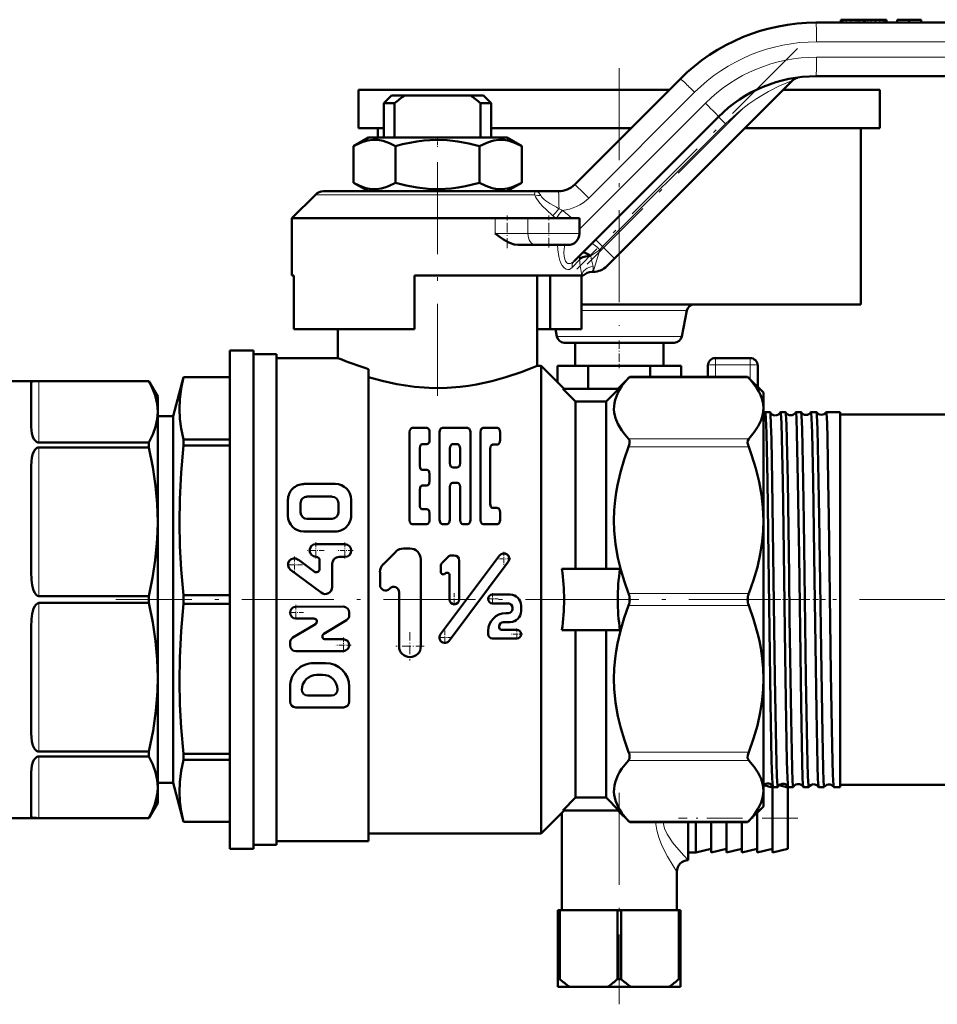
# Model space of a CAD drawing. Extents: x -1438 to 1837, y -1771 to 637.
# Tile 43 of 91: x -687 to -567, y -252 to -123. Entities that reach past the tile are written whole.
import ezdxf

# ---------------------------------------------------------------- set-up
doc = ezdxf.new("R2010")
doc.units = 0
doc.linetypes.add('DASHDOT', pattern=[18.5, 12, -3, 0.5, -3])

msp = doc.modelspace()

# ---------------------------------------------------------------- linework, layer by layer
at = {"color": 7, "linetype": 'DASHDOT', "lineweight": 18, "ltscale": 0.010515}
for p, q in [((-578, -123.29), (-578, -123.72)), ((-575.58, -123.29), (-575.58, -123.72))]:
    msp.add_line(p, q, dxfattribs=at)
at = {"color": 7, "lineweight": 50}
for p, q in [((-583.25, -123.68), (-509.61, -123.68)), ((-579.98, -123.33), (-580.01, -123.33)), ((-580.01, -123.33), (-580.01, -123.68)), ((-579.9, -123.33), (-579.98, -123.33)), ((-579.71, -123.33), (-579.9, -123.33)), ((-579.9, -123.33), (-579.9, -123.33)), ((-579.9, -123.33), (-579.9, -123.33)), ((-579.9, -123.33), (-579.9, -123.68)), ((-579.32, -123.33), (-579.71, -123.33)), ((-578.7, -123.33), (-579.32, -123.33)), ((-578, -123.33), (-578.7, -123.33)), ((-577.75, -123.33), (-578, -123.33)), ((-577.53, -123.33), (-577.75, -123.33)), ((-577.1, -123.33), (-577.53, -123.33)), ((-576.94, -123.33), (-577.1, -123.33)), ((-576.81, -123.33), (-576.94, -123.33)), ((-576.94, -123.33), (-576.94, -123.68)), ((-576.48, -123.33), (-576.81, -123.33)), ((-576.07, -123.33), (-576.48, -123.33)), ((-575.58, -123.33), (-576.07, -123.33)), ((-575.52, -123.33), (-575.57, -123.33)), ((-575.46, -123.33), (-575.52, -123.33)), ((-574.91, -123.33), (-575.46, -123.33)), ((-574.47, -123.33), (-574.91, -123.33)), ((-574.29, -123.33), (-574.47, -123.33)), ((-574.16, -123.33), (-574.29, -123.33)), ((-574.09, -123.33), (-574.16, -123.33)), ((-574.06, -123.33), (-574.09, -123.33)), ((-574.06, -123.33), (-574.06, -123.68)), ((-572.65, -123.33), (-571.1, -123.33)), ((-572.65, -123.33), (-572.65, -123.68)), ((-571.1, -123.33), (-569.55, -123.33)), ((-571.1, -123.33), (-571.1, -123.68)), ((-569.55, -123.33), (-569.55, -123.68)), ((-569.55, -123.33), (-569.55, -123.68)), ((-614.72, -144.8), (-600.92, -131)), ((-509.53, -130.68), (-583.25, -130.68)), ((-586.31, -131.24), (-609.52, -154.45)), ((-642.9, -132.43), (-608.9, -132.43)), ((-642.9, -132.43), (-642.9, -137.43)), ((-638.6, -133.18), (-639.6, -134.18)), ((-638.6, -133.18), (-636.89, -133.18)), ((-628.32, -133.18), (-636.89, -133.18)), ((-628.32, -133.18), (-626.6, -133.18)), ((-626.6, -133.18), (-625.6, -134.18)), ((-608.9, -132.43), (-602.35, -132.43)), ((-587.5, -132.43), (-574.9, -132.43)), ((-574.9, -132.43), (-574.9, -137.43)), ((-639.6, -134.18), (-638.2, -134.18)), ((-639.6, -134.18), (-639.6, -138.68)), ((-638.2, -138.68), (-638.2, -134.18)), ((-627, -134.18), (-625.6, -134.18)), ((-627, -138.68), (-627, -134.18)), ((-625.6, -134.18), (-625.6, -138.68)), ((-595.97, -135.95), (-614.8, -154.78)), ((-641.63, -138.68), (-643.57, -139.8)), ((-642.9, -137.43), (-639.6, -137.43)), ((-628.09, -138.68), (-641.63, -138.68)), ((-640.4, -137.43), (-640.4, -138.68)), ((-623.58, -138.68), (-628.09, -138.68)), ((-625.6, -137.43), (-608.9, -137.43)), ((-623.58, -138.68), (-621.63, -139.8)), ((-608.9, -137.43), (-607.35, -137.43)), ((-592.5, -137.43), (-574.9, -137.43)), ((-577.4, -137.43), (-577.4, -160.43)), ((-643.57, -139.8), (-643.57, -144.56)), ((-638.09, -139.8), (-638.09, -144.56)), ((-627.12, -139.8), (-627.12, -144.56)), ((-621.63, -139.8), (-621.63, -144.56)), ((-641.63, -145.68), (-643.57, -144.56)), ((-623.58, -145.68), (-621.63, -144.56)), ((-648.54, -146.12), (-651.6, -149.18)), ((-619.97, -145.68), (-647.48, -145.68)), ((-619.97, -145.68), (-616.84, -145.68)), ((-625.1, -149.18), (-651.6, -149.18)), ((-651.6, -156.68), (-651.6, -149.18)), ((-625.1, -149.18), (-620.81, -149.18)), ((-614.1, -149.18), (-620.81, -149.18)), ((-614.1, -151.18), (-614.1, -149.18)), ((-619.8, -152.68), (-622.08, -152.68)), ((-619.8, -152.68), (-615.6, -152.68)), ((-613.76, -153.74), (-613.77, -153.75)), ((-609.52, -154.45), (-610.52, -155.45)), ((-651.36, -156.68), (-651.6, -156.68)), ((-651.36, -163.68), (-651.36, -156.68)), ((-613.81, -156.68), (-635.6, -156.68)), ((-635.6, -156.68), (-635.6, -163.68)), ((-619.6, -156.68), (-619.6, -168.43)), ((-617.9, -163.68), (-617.9, -156.68)), ((-613.84, -163.68), (-613.84, -156.68)), ((-613.81, -156.68), (-613.6, -156.68)), ((-612.48, -156.18), (-612.29, -156.18)), ((-613.84, -160.43), (-608.9, -160.43)), ((-608.9, -160.43), (-577.4, -160.43)), ((-600.09, -161.24), (-600.74, -164.62)), ((-635.6, -163.68), (-651.36, -163.68)), ((-645.6, -167.43), (-645.6, -163.68)), ((-617.9, -163.68), (-619.6, -163.68)), ((-617.9, -163.68), (-613.84, -163.68)), ((-617.24, -163.68), (-617.06, -164.62)), ((-601.73, -165.43), (-616.08, -165.43)), ((-614.65, -165.43), (-614.65, -168.43)), ((-603.15, -165.43), (-603.15, -168.43)), ((-656.6, -166.43), (-659.71, -166.43)), ((-659.71, -166.43), (-659.71, -231.43)), ((-656.6, -166.43), (-656.6, -231.43)), ((-653.6, -166.93), (-656.6, -166.93)), ((-653.6, -166.93), (-653.6, -198.93)), ((-645.6, -167.43), (-653.6, -167.43)), ((-596.35, -167.43), (-594.1, -167.43)), ((-594.1, -167.43), (-591.85, -167.43)), ((-641.6, -168.86), (-641.6, -198.93)), ((-619.1, -168.43), (-619.6, -168.43)), ((-619.1, -168.43), (-619.1, -198.93)), ((-616.1, -171.43), (-619.1, -168.43)), ((-612.94, -168.43), (-616.98, -168.43)), ((-616.98, -168.43), (-616.98, -170.55)), ((-604.86, -168.43), (-612.94, -168.43)), ((-612.94, -168.43), (-612.94, -171.43)), ((-604.86, -168.43), (-604.86, -169.87)), ((-600.82, -168.43), (-604.86, -168.43)), ((-600.82, -168.43), (-600.82, -169.87)), ((-597.35, -168.43), (-597.35, -169.87)), ((-590.85, -168.43), (-590.85, -171.18)), ((-688.6, -170.43), (-670.26, -170.43)), ((-685.6, -170.66), (-685.6, -176.39)), ((-684.6, -170.43), (-670.26, -170.43)), ((-670.26, -170.43), (-670.26, -170.43)), ((-669.1, -172.43), (-670.26, -170.43)), ((-665.73, -169.93), (-667.1, -175.03)), ((-665.73, -169.93), (-665.73, -169.94)), ((-659.71, -169.93), (-665.73, -169.93)), ((-659.71, -169.94), (-665.73, -169.94)), ((-609.1, -171.43), (-607.54, -169.87)), ((-607.68, -170.02), (-607.54, -169.87)), ((-607.54, -169.87), (-592.16, -169.87)), ((-592.16, -169.87), (-592.02, -170.02)), ((-590.1, -171.93), (-592.16, -169.87)), ((-614.6, -173.1), (-616.26, -171.43)), ((-616.26, -171.43), (-608.94, -171.43)), ((-610.6, -173.1), (-608.94, -171.43)), ((-590.1, -171.93), (-590.1, -173.99)), ((-669.1, -174.45), (-669.1, -172.43)), ((-610.6, -173.1), (-614.6, -173.1)), ((-614.6, -173.1), (-614.6, -194.93)), ((-610.6, -173.1), (-610.6, -194.93)), ((-669.1, -188.79), (-669.1, -174.45)), ((-590.1, -173.99), (-590.1, -188.6)), ((-589.24, -174.47), (-589.85, -174.47)), ((-587.23, -174.47), (-587.86, -174.47)), ((-585.21, -174.47), (-585.88, -174.47)), ((-583.19, -174.47), (-583.9, -174.47)), ((-581.92, -174.47), (-581.93, -174.48)), ((-580.1, -174.47), (-581.92, -174.47)), ((-580.1, -174.47), (-580.1, -183.47)), ((-667.1, -175.03), (-669.1, -175.03)), ((-667.1, -175.03), (-667.1, -222.83)), ((-535.1, -174.78), (-580.1, -174.78)), ((-636.26, -177.11), (-636.26, -188.53)), ((-635.92, -176.55), (-633.99, -176.54)), ((-633.64, -177.1), (-633.64, -178.09)), ((-632.34, -177.1), (-632.34, -188.53)), ((-631.98, -176.54), (-628.67, -176.54)), ((-628.32, -177.1), (-628.32, -188.53)), ((-627.02, -177.1), (-627.02, -188.53)), ((-626.67, -176.54), (-624.79, -176.54)), ((-624.44, -177.1), (-624.44, -178.15)), ((-684.6, -178.46), (-670.26, -178.46)), ((-670.26, -179.1), (-670.26, -178.46)), ((-659.71, -178.04), (-665.73, -178.04)), ((-665.73, -178.04), (-665.73, -178.82)), ((-684.6, -179.1), (-670.26, -179.1)), ((-659.71, -178.82), (-665.73, -178.82)), ((-634.93, -179.2), (-634.93, -181.46)), ((-634.59, -178.65), (-633.99, -178.65)), ((-630.99, -179.2), (-630.99, -181.13)), ((-630.64, -178.65), (-630.01, -178.65)), ((-629.67, -179.2), (-629.67, -181.13)), ((-625.74, -179.26), (-625.74, -186.43)), ((-625.39, -178.7), (-624.79, -178.7)), ((-685.6, -181.49), (-685.6, -195.32)), ((-634.59, -182.02), (-633.99, -182.02)), ((-630.64, -181.69), (-630.01, -181.69)), ((-633.64, -182.58), (-633.64, -183.49)), ((-580.1, -183.47), (-580.1, -223.39)), ((-650.05, -183.86), (-645.94, -183.86)), ((-634.93, -184.6), (-634.93, -186.6)), ((-634.59, -184.04), (-633.99, -184.04)), ((-631, -184.27), (-631, -188.53)), ((-630.65, -183.71), (-630.01, -183.71)), ((-629.66, -184.27), (-629.66, -188.53)), ((-652.11, -187.99), (-652.11, -185.93)), ((-649.64, -185.51), (-646.35, -185.51)), ((-643.86, -187.98), (-643.88, -185.92)), ((-650.46, -187.58), (-650.46, -186.34)), ((-645.53, -187.57), (-645.53, -186.34)), ((-634.59, -187.15), (-633.99, -187.15)), ((-625.39, -186.99), (-624.79, -186.99)), ((-669.1, -209.07), (-669.1, -188.79)), ((-649.64, -188.4), (-646.35, -188.4)), ((-633.64, -187.71), (-633.64, -188.53)), ((-624.44, -187.54), (-624.44, -188.53)), ((-590.1, -188.6), (-590.1, -198.93)), ((-650.05, -190.05), (-645.93, -190.05)), ((-635.91, -189.09), (-633.99, -189.09)), ((-631.98, -189.09), (-631.35, -189.09)), ((-629.31, -189.09), (-628.67, -189.09)), ((-626.67, -189.09), (-624.79, -189.09)), ((-644.69, -191.71), (-648.48, -191.71)), ((-637.04, -192.27), (-636.21, -192.27)), ((-648.71, -195.28), (-650.78, -193.73)), ((-648.44, -193.36), (-648.48, -193.36)), ((-647.98, -193.82), (-647.98, -194.92)), ((-645.42, -193.36), (-644.69, -193.36)), ((-639.69, -194.34), (-638.04, -192.69)), ((-634.78, -205.02), (-634.79, -193.69)), ((-632.23, -203.47), (-624.52, -193.18)), ((-631.98, -194.11), (-631.24, -193.36)), ((-630.79, -193.18), (-630.42, -193.18)), ((-629.78, -193.82), (-629.78, -198.92)), ((-647.8, -198.03), (-651.77, -195.05)), ((-646.33, -194.28), (-646.33, -197.3)), ((-632.17, -194.56), (-632.17, -195.33)), ((-631.11, -204.31), (-623.39, -194.02)), ((-616.39, -194.93), (-608.81, -194.93)), ((-640.1, -197.05), (-640.1, -195.34)), ((-631.62, -195.55), (-631.6, -195.53)), ((-631.05, -195.75), (-631.05, -198.92)), ((-638.89, -197.55), (-638.83, -197.49)), ((-684.6, -198.48), (-670.26, -198.48)), ((-670.26, -199.38), (-670.26, -198.48)), ((-659.71, -198.37), (-665.73, -198.37)), ((-665.73, -198.37), (-665.73, -199.48)), ((-653.6, -198.93), (-653.6, -230.93)), ((-641.6, -198.93), (-641.6, -230.43)), ((-637.61, -205.03), (-637.62, -197.99)), ((-625.42, -198.28), (-623.13, -198.28)), ((-619.1, -198.93), (-619.1, -229.43)), ((-590.1, -198.93), (-590.1, -209.26)), ((-684.6, -199.38), (-670.26, -199.38)), ((-659.71, -199.48), (-665.73, -199.48)), ((-651.07, -199.87), (-644.89, -199.86)), ((-625.42, -199.43), (-623.41, -199.43)), ((-622.84, -200), (-622.84, -200.15)), ((-621.69, -200.44), (-621.69, -199.72)), ((-651.07, -201.41), (-648.73, -201.41)), ((-647.43, -203.4), (-644.49, -201.63)), ((-644.12, -200.63), (-644.12, -200.97)), ((-623.7, -200.72), (-623.41, -200.72)), ((-685.6, -202.54), (-685.6, -216.37)), ((-651.47, -203.89), (-648.53, -202.13)), ((-624.56, -202.44), (-624.56, -202.59)), ((-624.27, -202.87), (-622.26, -202.87)), ((-623.99, -201.87), (-623.13, -201.87)), ((-647.23, -204.11), (-644.89, -204.11)), ((-626, -203.02), (-626, -203.45)), ((-625.42, -204.02), (-622.26, -204.02)), ((-616.39, -202.93), (-608.81, -202.93)), ((-614.6, -202.93), (-614.6, -224.76)), ((-610.6, -202.93), (-610.6, -224.76)), ((-651.84, -204.56), (-651.84, -204.89)), ((-651.07, -205.66), (-644.89, -205.66)), ((-648.76, -207.21), (-647.21, -207.21)), ((-669.1, -223.41), (-669.1, -209.07)), ((-648.37, -208.75), (-647.59, -208.75)), ((-590.1, -209.26), (-590.1, -223.87)), ((-651.84, -212.23), (-651.84, -210.3)), ((-644.11, -212.23), (-644.11, -210.3)), ((-649.52, -211.46), (-646.43, -211.46)), ((-651.07, -213.01), (-644.89, -213)), ((-684.6, -218.76), (-670.26, -218.76)), ((-684.6, -219.4), (-670.26, -219.4)), ((-670.26, -219.4), (-670.26, -218.76)), ((-659.71, -219.04), (-665.73, -219.04)), ((-665.73, -219.04), (-665.73, -219.82)), ((-659.71, -219.82), (-665.73, -219.82)), ((-685.6, -221.47), (-685.6, -227.2)), ((-669.1, -222.83), (-667.1, -222.83)), ((-669.1, -225.43), (-669.1, -223.41)), ((-667.1, -222.83), (-665.73, -227.93)), ((-588.9, -223.43), (-590.08, -223.14)), ((-588.9, -223.31), (-588.9, -231.93)), ((-588.23, -223.39), (-588.86, -223.39)), ((-586.9, -223.43), (-588.05, -223.14)), ((-586.9, -223.43), (-586.9, -231.43)), ((-586.22, -223.39), (-586.87, -223.39)), ((-584.2, -223.39), (-584.89, -223.39)), ((-582.17, -223.39), (-582.91, -223.39)), ((-582.17, -223.38), (-582.17, -223.39)), ((-580.93, -223.39), (-580.94, -223.38)), ((-580.1, -223.39), (-580.93, -223.39)), ((-535.1, -223.08), (-580.1, -223.08)), ((-614.6, -224.76), (-616.26, -226.43)), ((-610.6, -224.76), (-614.6, -224.76)), ((-610.6, -224.76), (-608.94, -226.43)), ((-590.1, -223.87), (-590.1, -225.93)), ((-669.1, -225.43), (-670.26, -227.43)), ((-590.1, -225.93), (-592.16, -227.99)), ((-616.1, -226.43), (-619.1, -229.43)), ((-616.4, -226.73), (-616.4, -239.43)), ((-616.26, -226.43), (-608.94, -226.43)), ((-609.1, -226.43), (-607.54, -227.99)), ((-590.9, -226.73), (-590.9, -231.93)), ((-688.6, -227.43), (-670.26, -227.43)), ((-684.6, -227.43), (-670.26, -227.43)), ((-670.26, -227.43), (-670.26, -227.43)), ((-659.71, -227.92), (-665.73, -227.92)), ((-665.73, -227.92), (-665.73, -227.93)), ((-659.71, -227.93), (-665.73, -227.93)), ((-607.54, -227.99), (-607.68, -227.84)), ((-607.54, -227.99), (-592.16, -227.99)), ((-599.9, -227.99), (-599.9, -232.93)), ((-598.9, -227.99), (-598.9, -231.93)), ((-596.9, -227.99), (-596.9, -231.93)), ((-594.9, -227.99), (-594.9, -231.93)), ((-592.9, -227.99), (-592.9, -231.93)), ((-592.02, -227.84), (-592.16, -227.99)), ((-619.1, -229.43), (-641.6, -229.43)), ((-653.6, -230.93), (-656.6, -230.93)), ((-641.6, -230.43), (-653.6, -230.43)), ((-659.71, -231.43), (-656.6, -231.43)), ((-599.9, -231.93), (-598.9, -231.93)), ((-596.9, -231.43), (-598.9, -231.93)), ((-594.9, -231.43), (-596.9, -231.93)), ((-592.9, -231.43), (-594.9, -231.93)), ((-590.9, -231.43), (-592.9, -231.93)), ((-588.9, -231.43), (-590.9, -231.93)), ((-586.9, -231.43), (-588.9, -231.93)), ((-601.4, -234.43), (-601.4, -239.43)), ((-616.9, -239.43), (-616.9, -248.43)), ((-616.9, -239.43), (-616.66, -239.43)), ((-616.66, -239.43), (-616.66, -248.43)), ((-609.15, -239.43), (-616.66, -239.43)), ((-609.15, -239.43), (-609.15, -248.43)), ((-609.15, -239.43), (-608.66, -239.43)), ((-608.66, -239.43), (-608.66, -248.43)), ((-601.15, -239.43), (-608.66, -239.43)), ((-601.15, -239.43), (-601.15, -248.43)), ((-601.15, -239.43), (-600.9, -239.43)), ((-600.9, -239.43), (-600.9, -248.43)), ((-616.9, -248.43), (-616.66, -248.43)), ((-616.9, -249.43), (-616.9, -248.43)), ((-609.15, -248.43), (-608.66, -248.43)), ((-601.15, -248.43), (-600.9, -248.43)), ((-600.9, -249.43), (-600.9, -248.43)), ((-616.9, -249.43), (-615.45, -249.43)), ((-610.36, -249.43), (-615.45, -249.43)), ((-610.36, -249.43), (-607.45, -249.43)), ((-602.36, -249.43), (-607.45, -249.43)), ((-602.36, -249.43), (-600.9, -249.43))]:
    msp.add_line(p, q, dxfattribs=at)
at = {"color": 7, "lineweight": 18}
for p, q in [((-579.98, -123.33), (-579.98, -123.68)), ((-579.9, -123.33), (-579.9, -123.68)), ((-579.9, -123.33), (-579.9, -123.68)), ((-579.71, -123.33), (-579.71, -123.68)), ((-579.32, -123.33), (-579.32, -123.68)), ((-578.7, -123.33), (-578.7, -123.68)), ((-578, -123.33), (-578, -123.68)), ((-577.75, -123.33), (-577.75, -123.68)), ((-577.53, -123.33), (-577.53, -123.68)), ((-577.1, -123.33), (-577.1, -123.68)), ((-576.81, -123.33), (-576.81, -123.68)), ((-576.48, -123.33), (-576.48, -123.68)), ((-576.07, -123.33), (-576.07, -123.68)), ((-575.52, -123.33), (-575.52, -123.68)), ((-575.46, -123.33), (-575.46, -123.68)), ((-574.91, -123.33), (-574.91, -123.68)), ((-574.47, -123.33), (-574.47, -123.68)), ((-574.29, -123.33), (-574.29, -123.68)), ((-574.16, -123.33), (-574.16, -123.68)), ((-574.09, -123.33), (-574.09, -123.68)), ((-509.53, -126.18), (-583.17, -126.18)), ((-583.17, -128.18), (-509.45, -128.18)), ((-599.08, -132.77), (-612.88, -146.57)), ((-614.1, -150.62), (-597.67, -134.18)), ((-595.05, -136.88), (-595.97, -135.95)), ((-595.05, -136.88), (-611.07, -152.9)), ((-619.94, -146.12), (-648.54, -146.12)), ((-625.1, -151.18), (-625.1, -149.18)), ((-620.81, -151.18), (-620.81, -149.18)), ((-625.1, -151.18), (-620.81, -151.18)), ((-614.1, -151.18), (-620.81, -151.18)), ((-611.07, -152.9), (-611.99, -151.97)), ((-611.46, -153.3), (-612.62, -154.1)), ((-612.29, -156.18), (-611.46, -153.3)), ((-611.07, -152.9), (-611.46, -153.3)), ((-609.52, -154.45), (-611.07, -152.9)), ((-614.09, -154.6), (-615.06, -155.62)), ((-614.09, -154.6), (-614.06, -154.55)), ((-600.09, -161.24), (-613.84, -161.24)), ((-600.74, -164.62), (-617.06, -164.62)), ((-596.35, -168.3), (-596.35, -167.43)), ((-591.85, -168.3), (-591.85, -167.43)), ((-596.35, -168.3), (-596.35, -169.87)), ((-596.35, -168.3), (-591.85, -168.3)), ((-591.85, -168.3), (-591.85, -170.18)), ((-684.6, -170.43), (-684.6, -178.46)), ((-607.68, -170.02), (-592.02, -170.02)), ((-607.68, -177.95), (-592.02, -177.95)), ((-684.6, -179.1), (-684.6, -198.48)), ((-607.68, -179.03), (-592.02, -179.03)), ((-607.68, -198.16), (-592.02, -198.16)), ((-684.6, -199.38), (-684.6, -218.76)), ((-607.68, -199.7), (-592.02, -199.7)), ((-684.6, -219.4), (-684.6, -227.43)), ((-607.68, -218.83), (-592.02, -218.83)), ((-607.68, -219.91), (-592.02, -219.91)), ((-607.68, -227.84), (-592.02, -227.84))]:
    msp.add_line(p, q, dxfattribs=at)
at = {"color": 7, "linetype": 'DASHDOT', "lineweight": 18}
for p, q in [((-585.65, -127.04), (-614.46, -155.85)), ((-608.9, -129.63), (-608.9, -163.23)), ((-592.75, -134.85), (-613.09, -155.19)), ((-632.6, -141.87), (-632.6, -174.07)), ((-609.15, -198.93), (-674.55, -198.93)), ((-587.85, -198.93), (-612.67, -198.93)), ((-528.56, -198.93), (-586.47, -198.93)), ((-608.9, -224.13), (-608.9, -251.73))]:
    msp.add_line(p, q, dxfattribs=at)
at = {"color": 7, "linetype": 'DASHDOT', "lineweight": 18, "ltscale": 0.033697}
msp.add_line((-632.6, -138.57), (-632.6, -139.92), dxfattribs=at)
at = {"color": 7, "linetype": 'DASHDOT', "lineweight": 18, "ltscale": 0.106596}
msp.add_line((-623.52, -153.09), (-623.52, -148.82), dxfattribs=at)
at = {"color": 7, "linetype": 'DASHDOT', "lineweight": 18, "ltscale": 0.105015}
msp.add_line((-618.1, -153.03), (-618.1, -148.83), dxfattribs=at)
at = {"color": 7, "linetype": 'DASHDOT', "lineweight": 18, "ltscale": 0.090015}
msp.add_line((-608.9, -165.13), (-608.9, -168.73), dxfattribs=at)
at = {"color": 7, "linetype": 'DASHDOT', "lineweight": 18, "ltscale": 0.053537}
for p, q in [((-647.41, -192.53), (-649.56, -192.53)), ((-643.62, -192.54), (-645.76, -192.54)), ((-651.28, -193.32), (-651.28, -195.46)), ((-650.21, -194.39), (-652.35, -194.39))]:
    msp.add_line(p, q, dxfattribs=at)
at = {"color": 7, "linetype": 'DASHDOT', "lineweight": 18, "ltscale": 0.053536}
for p, q in [((-648.48, -191.46), (-648.48, -193.6)), ((-644.69, -191.47), (-644.69, -193.61))]:
    msp.add_line(p, q, dxfattribs=at)
at = {"color": 7, "linetype": 'DASHDOT', "lineweight": 18, "ltscale": 0.045599}
for p, q in [((-623.04, -193.6), (-624.87, -193.6)), ((-630.76, -203.89), (-632.58, -203.89))]:
    msp.add_line(p, q, dxfattribs=at)
at = {"color": 7, "linetype": 'DASHDOT', "lineweight": 18, "ltscale": 0.0456}
for p, q in [((-623.95, -192.69), (-623.95, -194.51)), ((-631.67, -202.98), (-631.67, -204.8))]:
    msp.add_line(p, q, dxfattribs=at)
at = {"color": 7, "linetype": 'DASHDOT', "lineweight": 18, "ltscale": 0.041455}
for p, q in [((-629.59, -198.92), (-631.24, -198.92)), ((-630.42, -198.09), (-630.42, -199.75))]:
    msp.add_line(p, q, dxfattribs=at)
at = {"color": 7, "linetype": 'DASHDOT', "lineweight": 18, "ltscale": 0.037309}
for p, q in [((-624.68, -198.86), (-626.17, -198.86)), ((-625.42, -198.11), (-625.42, -199.6)), ((-622.26, -202.7), (-622.26, -204.19)), ((-621.52, -203.45), (-623.01, -203.45))]:
    msp.add_line(p, q, dxfattribs=at)
at = {"color": 7, "linetype": 'DASHDOT', "lineweight": 18, "ltscale": 0.040375}
msp.add_line((-588.09, -198.93), (-589.71, -198.93), dxfattribs=at)
at = {"color": 7, "linetype": 'DASHDOT', "lineweight": 18, "ltscale": 0.041293}
msp.add_line((-586.07, -198.93), (-587.72, -198.93), dxfattribs=at)
at = {"color": 7, "linetype": 'DASHDOT', "lineweight": 18, "ltscale": 0.042334}
msp.add_line((-584.05, -198.93), (-585.74, -198.93), dxfattribs=at)
at = {"color": 7, "linetype": 'DASHDOT', "lineweight": 18, "ltscale": 0.043544}
msp.add_line((-582.02, -198.93), (-583.77, -198.93), dxfattribs=at)
at = {"color": 7, "linetype": 'DASHDOT', "lineweight": 18, "ltscale": 0.050248}
for p, q in [((-651.07, -199.63), (-651.07, -201.64)), ((-644.89, -203.88), (-644.89, -205.89))]:
    msp.add_line(p, q, dxfattribs=at)
at = {"color": 7, "linetype": 'DASHDOT', "lineweight": 18, "ltscale": 0.050247}
msp.add_line((-650.07, -200.64), (-652.08, -200.64), dxfattribs=at)
at = {"color": 7, "linetype": 'DASHDOT', "lineweight": 18, "ltscale": 0.092121}
msp.add_line((-636.2, -203.18), (-636.2, -206.87), dxfattribs=at)
at = {"color": 7, "linetype": 'DASHDOT', "lineweight": 18, "ltscale": 0.050249}
msp.add_line((-643.88, -204.88), (-645.89, -204.88), dxfattribs=at)
at = {"color": 7, "linetype": 'DASHDOT', "lineweight": 18, "ltscale": 0.09212}
msp.add_line((-634.35, -205.03), (-638.04, -205.03), dxfattribs=at)
at = {"color": 7, "linetype": 'DASHDOT', "lineweight": 18, "ltscale": 0.390015}
msp.add_line((-585.6, -227.43), (-601.2, -227.43), dxfattribs=at)
at = {"color": 7, "lineweight": 18}
for points in [[(-586.31, -131.24), (-588, -131.91), (-589.46, -132.65), (-590.98, -133.57), (-592, -134.27), (-592.79, -134.87), (-593.57, -135.51), (-595.05, -136.88)], [(-619.97, -145.68), (-619.76, -145.7), (-619.57, -145.77), (-619.36, -145.91), (-619.13, -146.23)], [(-619.94, -146.12), (-619.93, -145.77), (-619.95, -145.69), (-619.96, -145.68), (-619.96, -145.68), (-619.97, -145.68)], [(-617.57, -148.87), (-618.46, -148.07), (-618.88, -147.65), (-619.26, -147.22), (-619.68, -146.64), (-619.83, -146.38), (-619.94, -146.12)], [(-619.13, -146.23), (-619.03, -146.4), (-618.7, -146.73), (-618.47, -146.92), (-617.97, -147.26), (-617.11, -147.77), (-616.77, -147.95)], [(-616.34, -155.37), (-616.51, -155.06), (-616.64, -154.71), (-616.79, -154.18), (-616.91, -153.3), (-616.94, -152.68)], [(-616.02, -152.68), (-616.09, -153.19), (-616.12, -153.69), (-616.1, -154.15), (-616.02, -154.55), (-615.9, -154.81), (-615.75, -155), (-615.61, -155.08), (-615.45, -155.11), (-615.26, -155.08), (-615.07, -154.99), (-614.8, -154.78)], [(-615.06, -155.62), (-615.22, -155.77), (-615.41, -155.86), (-615.61, -155.89), (-615.81, -155.85), (-616.08, -155.68), (-616.34, -155.37)], [(-604.16, -227.99), (-604.01, -229.02), (-603.73, -229.99), (-603.38, -230.88), (-602.99, -231.71), (-602.61, -232.43), (-601.89, -233.66), (-601.4, -234.43)], [(-603.2, -227.99), (-603.11, -228.39), (-602.99, -228.78), (-602.65, -229.52), (-602.32, -230.08), (-601.95, -230.61), (-601.44, -231.25), (-600.48, -232.33), (-599.9, -232.93)]]:
    msp.add_lwpolyline(points, dxfattribs=at)
at = {"color": 7, "lineweight": 50}
for points in [[(-638.09, -139.8), (-638.89, -139.39), (-639.71, -139.1), (-640.38, -138.98), (-641.04, -138.96), (-641.71, -139.05), (-642.18, -139.17), (-642.65, -139.34), (-643.57, -139.8)], [(-627.12, -139.8), (-628.52, -139.44), (-629.94, -139.17), (-631.37, -139), (-632.87, -138.96), (-634.36, -139.05), (-635.3, -139.17), (-636.24, -139.34), (-637.17, -139.55), (-638.09, -139.8)], [(-621.63, -139.8), (-622.44, -139.39), (-623.26, -139.1), (-623.92, -138.98), (-624.59, -138.96), (-625.25, -139.05), (-625.72, -139.17), (-626.19, -139.34), (-627.12, -139.8)], [(-643.57, -144.56), (-642.76, -144.97), (-641.94, -145.26), (-641.28, -145.38), (-640.62, -145.4), (-639.95, -145.31), (-639.48, -145.19), (-639.01, -145.02), (-638.09, -144.56)], [(-638.09, -144.56), (-636.69, -144.92), (-635.27, -145.19), (-633.83, -145.36), (-632.34, -145.4), (-630.85, -145.31), (-629.9, -145.19), (-628.96, -145.02), (-628.04, -144.81), (-627.12, -144.56)], [(-627.12, -144.56), (-626.31, -144.97), (-625.49, -145.26), (-624.83, -145.38), (-624.16, -145.4), (-623.5, -145.31), (-623.02, -145.19), (-622.56, -145.02), (-621.63, -144.56)], [(-622.08, -152.68), (-622.6, -152.62), (-623.09, -152.45), (-623.4, -152.31), (-624, -151.96), (-624.56, -151.58), (-625.1, -151.18)], [(-614.06, -154.55), (-613.9, -154.41), (-613.65, -154.29), (-613.33, -154.19), (-612.81, -154.11), (-612.62, -154.1)], [(-613.76, -153.74), (-613.7, -153.7), (-613.54, -153.68), (-613.35, -153.72), (-612.92, -153.91), (-612.62, -154.1)], [(-641.6, -169.91), (-639.84, -170.41), (-637.9, -170.83), (-636.76, -171.03), (-635.59, -171.18), (-634.34, -171.28), (-633.07, -171.34), (-631.35, -171.31), (-629.66, -171.18), (-628.58, -171.05), (-627.53, -170.88), (-625.54, -170.45), (-623.72, -169.94), (-621.69, -169.26), (-620.48, -168.79), (-619.6, -168.43)], [(-685.6, -170.66), (-685.59, -170.6), (-685.56, -170.55), (-685.49, -170.5), (-685.38, -170.47), (-684.93, -170.44), (-684.6, -170.43)], [(-669.1, -174.45), (-669.12, -173.92), (-669.18, -173.39), (-669.29, -172.84), (-669.44, -172.29), (-669.86, -171.21), (-670.26, -170.43)], [(-665.73, -169.94), (-666.05, -171.39), (-666.23, -172.85), (-666.27, -174.11), (-666.21, -175.38), (-666.04, -176.64), (-665.73, -178.04)], [(-607.68, -170.02), (-608.14, -170.54), (-608.55, -171.07), (-608.88, -171.58), (-609.15, -172.09), (-609.45, -172.9), (-609.54, -173.31), (-609.59, -173.72), (-609.6, -174.13), (-609.56, -174.53), (-609.39, -175.27), (-609.09, -176.01), (-608.84, -176.46), (-608.55, -176.9), (-608.14, -177.43), (-607.68, -177.95)], [(-590.1, -173.99), (-590.14, -173.41), (-590.27, -172.83), (-590.48, -172.25), (-590.69, -171.81), (-590.96, -171.36), (-591.64, -170.44), (-592.02, -170.02)], [(-670.26, -178.46), (-669.74, -177.4), (-669.38, -176.39), (-669.17, -175.41), (-669.1, -174.45)], [(-592.02, -177.95), (-591.31, -177.12), (-590.78, -176.31), (-590.4, -175.52), (-590.18, -174.75), (-590.1, -173.99)], [(-589.57, -183.47), (-589.7, -177.2), (-589.77, -175.29), (-589.82, -174.56), (-589.84, -174.48), (-589.85, -174.47), (-589.85, -174.47), (-589.85, -174.47)], [(-588.96, -183.47), (-589.07, -178.03), (-589.12, -176.1), (-589.2, -174.72), (-589.22, -174.53), (-589.23, -174.48)], [(-587.58, -183.47), (-587.7, -177.88), (-587.75, -175.94), (-587.83, -174.64), (-587.85, -174.49), (-587.86, -174.48), (-587.86, -174.47), (-587.86, -174.47), (-587.86, -174.47)], [(-586.94, -183.47), (-587.05, -178.03), (-587.11, -176.09), (-587.18, -174.71), (-587.2, -174.52), (-587.22, -174.48)], [(-585.6, -183.47), (-585.73, -177.2), (-585.8, -175.29), (-585.85, -174.56), (-585.87, -174.48), (-585.88, -174.47), (-585.88, -174.47), (-585.88, -174.47)], [(-584.92, -183.47), (-585.07, -176.72), (-585.15, -174.91), (-585.18, -174.55), (-585.19, -174.49), (-585.2, -174.48)], [(-583.62, -183.47), (-583.75, -177.2), (-583.82, -175.29), (-583.87, -174.56), (-583.89, -174.48), (-583.89, -174.47), (-583.9, -174.47), (-583.9, -174.47)], [(-582.9, -183.47), (-583.05, -176.7), (-583.13, -174.9), (-583.16, -174.54), (-583.17, -174.49), (-583.18, -174.48)], [(-581.64, -183.47), (-581.75, -177.88), (-581.81, -175.94), (-581.88, -174.64), (-581.91, -174.49), (-581.91, -174.48), (-581.92, -174.47), (-581.92, -174.47), (-581.92, -174.47)], [(-685.6, -176.39), (-685.58, -176.82), (-685.52, -177.27), (-685.38, -177.72), (-685.24, -178.02), (-685.14, -178.16), (-684.93, -178.36), (-684.73, -178.45), (-684.6, -178.46)], [(-635.92, -176.55), (-635.99, -176.57), (-636.11, -176.66), (-636.22, -176.84), (-636.26, -177.11)], [(-633.64, -177.1), (-633.66, -176.89), (-633.74, -176.7), (-633.82, -176.62), (-633.91, -176.56), (-633.99, -176.54)], [(-631.98, -176.54), (-632.06, -176.56), (-632.18, -176.64), (-632.26, -176.76), (-632.31, -176.89), (-632.34, -177.1)], [(-628.32, -177.1), (-628.35, -176.89), (-628.43, -176.7), (-628.5, -176.61), (-628.6, -176.56), (-628.67, -176.54)], [(-626.67, -176.54), (-626.75, -176.56), (-626.87, -176.64), (-626.97, -176.83), (-627.02, -177.1)], [(-624.44, -177.1), (-624.46, -176.93), (-624.51, -176.76), (-624.59, -176.64), (-624.71, -176.56), (-624.79, -176.54)], [(-633.99, -178.65), (-633.88, -178.62), (-633.79, -178.55), (-633.71, -178.43), (-633.66, -178.3), (-633.64, -178.09)], [(-624.79, -178.7), (-624.65, -178.65), (-624.52, -178.49), (-624.46, -178.32), (-624.44, -178.15)], [(-607.68, -179.03), (-607.57, -178.63), (-607.55, -178.27), (-607.59, -178.09), (-607.68, -177.95)], [(-592.02, -177.95), (-592.14, -178.18), (-592.16, -178.5), (-592.07, -178.88), (-592.02, -179.03)], [(-685.6, -181.49), (-685.58, -180.94), (-685.52, -180.4), (-685.38, -179.89), (-685.23, -179.56), (-685.13, -179.4), (-684.92, -179.2), (-684.72, -179.11), (-684.6, -179.1)], [(-669.1, -188.79), (-669.17, -186.45), (-669.38, -184.09), (-669.74, -181.65), (-670.26, -179.1)], [(-665.73, -178.82), (-666.05, -182.34), (-666.23, -185.86), (-666.27, -188.91), (-666.21, -191.96), (-666.04, -195), (-665.73, -198.37)], [(-634.93, -179.2), (-634.89, -178.92), (-634.78, -178.74), (-634.69, -178.67), (-634.59, -178.65)], [(-630.64, -178.65), (-630.73, -178.67), (-630.8, -178.71), (-630.89, -178.82), (-630.96, -179.01), (-630.99, -179.2)], [(-629.67, -179.2), (-629.69, -179), (-629.77, -178.82), (-629.86, -178.7), (-629.93, -178.67), (-630.01, -178.65)], [(-625.74, -179.26), (-625.69, -178.98), (-625.58, -178.79), (-625.49, -178.73), (-625.39, -178.7)], [(-607.68, -179.03), (-608.27, -180.67), (-608.76, -182.33), (-609.15, -184.02), (-609.32, -184.99), (-609.45, -185.97), (-609.56, -187.29), (-609.6, -188.6), (-609.56, -189.92), (-609.39, -191.71), (-609.09, -193.48), (-608.71, -195.06), (-608.24, -196.63), (-607.68, -198.16)], [(-590.1, -188.6), (-590.16, -186.93), (-590.34, -185.26), (-590.65, -183.56), (-591.08, -181.83), (-591.64, -180.05), (-592.02, -179.03)], [(-634.59, -182.02), (-634.72, -181.98), (-634.82, -181.88), (-634.88, -181.75), (-634.93, -181.46)], [(-633.64, -182.58), (-633.69, -182.29), (-633.76, -182.16), (-633.86, -182.06), (-633.99, -182.02)], [(-630.99, -181.13), (-630.95, -181.4), (-630.86, -181.57), (-630.79, -181.63), (-630.64, -181.69)], [(-630.01, -181.69), (-629.86, -181.63), (-629.79, -181.56), (-629.71, -181.39), (-629.67, -181.13)], [(-633.99, -184.04), (-633.86, -184), (-633.76, -183.91), (-633.69, -183.78), (-633.64, -183.49)], [(-588.87, -223.38), (-588.89, -223.29), (-588.92, -222.89), (-588.96, -222.19), (-589.03, -219.99), (-589.17, -212.38), (-589.38, -196.6), (-589.57, -183.47)], [(-588.23, -223.39), (-588.24, -223.39), (-588.24, -223.39), (-588.24, -223.38), (-588.25, -223.37), (-588.27, -223.22), (-588.34, -221.95), (-588.44, -218.31), (-588.6, -209.04), (-588.86, -189.89), (-588.96, -183.47)], [(-586.88, -223.38), (-586.89, -223.36), (-586.9, -223.3), (-586.93, -222.91), (-586.97, -222.23), (-587.04, -220.05), (-587.14, -214.87), (-587.27, -206.23), (-587.49, -189.47), (-587.58, -183.47)], [(-586.22, -223.39), (-586.22, -223.39), (-586.22, -223.39), (-586.23, -223.38), (-586.23, -223.36), (-586.27, -223.11), (-586.3, -222.63), (-586.36, -220.99), (-586.5, -214.44), (-586.69, -201.3), (-586.76, -195.8), (-586.94, -183.47)], [(-584.9, -223.38), (-584.9, -223.37), (-584.92, -223.31), (-584.95, -222.93), (-584.99, -222.25), (-585.06, -220.09), (-585.2, -212.56), (-585.46, -193.19), (-585.6, -183.47)], [(-584.2, -223.39), (-584.2, -223.39), (-584.2, -223.39), (-584.2, -223.38), (-584.21, -223.37), (-584.23, -223.22), (-584.31, -221.95), (-584.41, -218.31), (-584.57, -209.05), (-584.84, -188.72), (-584.92, -183.47)], [(-582.92, -223.38), (-582.93, -223.36), (-582.94, -223.24), (-583, -222.4), (-583.06, -220.54), (-583.2, -213.51), (-583.44, -196.22), (-583.62, -183.47)], [(-582.17, -223.39), (-582.18, -223.39), (-582.18, -223.39), (-582.18, -223.38), (-582.19, -223.36), (-582.22, -223.11), (-582.26, -222.63), (-582.32, -220.99), (-582.42, -216.54), (-582.59, -205.54), (-582.83, -188.15), (-582.9, -183.47)], [(-580.94, -223.38), (-580.94, -223.38), (-580.95, -223.35), (-580.97, -223.17), (-581.05, -221.81), (-581.14, -218.04), (-581.3, -208.54), (-581.57, -188.22), (-581.64, -183.47)], [(-634.93, -184.6), (-634.88, -184.31), (-634.81, -184.18), (-634.71, -184.08), (-634.59, -184.04)], [(-631, -184.27), (-630.94, -183.97), (-630.87, -183.85), (-630.77, -183.75), (-630.65, -183.71)], [(-630.01, -183.71), (-629.88, -183.75), (-629.78, -183.85), (-629.71, -183.97), (-629.66, -184.27)], [(-634.59, -187.15), (-634.68, -187.13), (-634.76, -187.08), (-634.87, -186.93), (-634.92, -186.75), (-634.93, -186.6)], [(-633.64, -187.71), (-633.69, -187.41), (-633.76, -187.28), (-633.87, -187.19), (-633.99, -187.15)], [(-625.39, -186.99), (-625.48, -186.97), (-625.57, -186.91), (-625.65, -186.8), (-625.71, -186.66), (-625.74, -186.43)], [(-624.44, -187.54), (-624.47, -187.35), (-624.53, -187.17), (-624.62, -187.06), (-624.73, -187), (-624.79, -186.99)], [(-670.26, -198.48), (-669.77, -196.09), (-669.42, -193.8), (-669.2, -191.58), (-669.13, -190.18), (-669.1, -188.79)], [(-636.26, -188.53), (-636.2, -188.83), (-636.13, -188.96), (-636.03, -189.05), (-635.91, -189.09)], [(-633.99, -189.09), (-633.89, -189.07), (-633.81, -189.01), (-633.71, -188.86), (-633.65, -188.68), (-633.64, -188.53)], [(-632.34, -188.53), (-632.28, -188.83), (-632.21, -188.96), (-632.1, -189.05), (-631.98, -189.09)], [(-631.35, -189.09), (-631.26, -189.07), (-631.17, -189.01), (-631.09, -188.9), (-631.03, -188.76), (-631, -188.53)], [(-629.66, -188.53), (-629.6, -188.83), (-629.53, -188.96), (-629.43, -189.05), (-629.31, -189.09)], [(-628.67, -189.09), (-628.58, -189.07), (-628.5, -189.01), (-628.41, -188.9), (-628.35, -188.76), (-628.32, -188.53)], [(-627.02, -188.53), (-626.96, -188.83), (-626.89, -188.96), (-626.79, -189.05), (-626.67, -189.09)], [(-624.79, -189.09), (-624.7, -189.07), (-624.62, -189.01), (-624.53, -188.9), (-624.48, -188.76), (-624.44, -188.53)], [(-592.02, -198.16), (-591.39, -196.4), (-590.89, -194.69), (-590.52, -193.01), (-590.27, -191.37), (-590.14, -189.98), (-590.1, -188.6)], [(-685.6, -195.32), (-685.56, -196.37), (-685.46, -197.06), (-685.38, -197.4), (-685.28, -197.74), (-685.13, -198.06), (-685.04, -198.2), (-684.92, -198.34), (-684.79, -198.43), (-684.6, -198.48)], [(-685.6, -202.54), (-685.56, -201.49), (-685.46, -200.8), (-685.38, -200.46), (-685.28, -200.12), (-685.13, -199.8), (-685.04, -199.65), (-684.92, -199.52), (-684.79, -199.43), (-684.6, -199.38)], [(-669.1, -209.07), (-669.17, -206.74), (-669.38, -204.37), (-669.74, -201.93), (-670.26, -199.38)], [(-665.73, -199.48), (-666.05, -203), (-666.23, -206.53), (-666.27, -209.57), (-666.21, -212.62), (-666.04, -215.67), (-665.73, -219.04)], [(-607.68, -199.7), (-608.27, -201.33), (-608.76, -203), (-609.15, -204.68), (-609.32, -205.66), (-609.45, -206.64), (-609.56, -207.95), (-609.6, -209.27), (-609.56, -210.59), (-609.39, -212.37), (-609.09, -214.14), (-608.71, -215.73), (-608.24, -217.29), (-607.68, -218.83)], [(-590.1, -209.26), (-590.14, -207.93), (-590.25, -206.6), (-590.44, -205.28), (-590.63, -204.3), (-590.86, -203.32), (-591.38, -201.49), (-592.02, -199.7)], [(-670.26, -218.76), (-669.71, -216.04), (-669.34, -213.45), (-669.15, -210.93), (-669.1, -209.07)], [(-592.02, -218.83), (-591.39, -217.07), (-590.89, -215.35), (-590.52, -213.68), (-590.27, -212.03), (-590.14, -210.64), (-590.1, -209.26)], [(-685.6, -216.37), (-685.58, -216.92), (-685.52, -217.46), (-685.38, -217.97), (-685.23, -218.3), (-685.13, -218.46), (-684.92, -218.66), (-684.72, -218.75), (-684.6, -218.76)], [(-685.6, -221.47), (-685.58, -221.04), (-685.52, -220.59), (-685.38, -220.14), (-685.24, -219.84), (-685.14, -219.69), (-684.93, -219.5), (-684.73, -219.41), (-684.6, -219.4)], [(-669.1, -223.41), (-669.17, -222.45), (-669.38, -221.47), (-669.74, -220.46), (-670.26, -219.4)], [(-607.68, -219.91), (-607.56, -219.68), (-607.55, -219.36), (-607.59, -219.1), (-607.68, -218.83)], [(-592.02, -218.83), (-592.14, -219.24), (-592.16, -219.58), (-592.07, -219.85), (-592.02, -219.91)], [(-665.73, -219.82), (-666.05, -221.28), (-666.23, -222.74), (-666.27, -224), (-666.21, -225.27), (-666.04, -226.53), (-665.73, -227.92)], [(-607.68, -219.91), (-608.14, -220.43), (-608.55, -220.96), (-608.88, -221.46), (-609.15, -221.98), (-609.45, -222.79), (-609.54, -223.2), (-609.59, -223.61), (-609.6, -224.02), (-609.56, -224.42), (-609.39, -225.16), (-609.09, -225.9), (-608.84, -226.35), (-608.55, -226.79), (-608.14, -227.32), (-607.68, -227.84)], [(-590.1, -223.87), (-590.18, -223.11), (-590.4, -222.34), (-590.78, -221.55), (-591.31, -220.74), (-592.02, -219.91)], [(-670.26, -227.43), (-669.82, -226.55), (-669.47, -225.66), (-669.24, -224.77), (-669.14, -224.09), (-669.1, -223.41)], [(-592.02, -227.84), (-591.31, -227), (-590.78, -226.2), (-590.4, -225.41), (-590.18, -224.64), (-590.1, -223.87)], [(-685.6, -227.2), (-685.59, -227.26), (-685.56, -227.31), (-685.49, -227.36), (-685.38, -227.39), (-684.93, -227.42), (-684.6, -227.43)]]:
    msp.add_lwpolyline(points, dxfattribs=at)
for centre, radius, start, end in [((-583.25, -148.68), 25, 90, 135), ((-583.25, -148.68), 18, 90, 135), ((-585.25, -132.3), 1.5, 106.4959, 135), ((-619.12, -157.89), 30.44, 125.7116, 128.8223), ((-646.08, -157.89), 30.44, 51.1777, 54.2884), ((-616.84, -142.68), 3, 270, 315), ((-647.48, -147.18), 1.5, 90, 135.0002), ((-615.6, -151.18), 1.5, 270, 360), ((-612.48, -157.68), 1.5, 90, 138.1897), ((-612.29, -153.68), 2.5, 270, 315), ((-599.1, -161.43), 1, 90, 169), ((-616.08, -164.43), 1, 191, 270), ((-601.73, -164.43), 1, 270, 349), ((-629.3, -128.17), 42.51, 247.4576, 253.1848), ((-596.35, -168.43), 1, 90, 180), ((-591.85, -168.43), 1, 0, 90), ((-590.54, -174.23), 0.727, 307.1877, 339.1169), ((-589.84, -174.49), 0.0194, 116.8425, 173.082), ((-589.25, -174.48), 0.0154, 10.6459, 68.0823), ((-588.56, -174.18), 0.741, 203.8741, 270.3395), ((-588.55, -174.18), 0.74, 270.0459, 336.1586), ((-587.86, -174.48), 0.015, 112.0446, 169.4528), ((-587.23, -174.48), 0.0125, 14.6335, 72.1581), ((-586.55, -174.15), 0.742, 206.669, 270.3099), ((-586.55, -174.15), 0.742, 270.0891, 333.3438), ((-585.88, -174.48), 0.0122, 107.9755, 165.4969), ((-585.21, -174.48), 0.0106, 18.8139, 75.4966), ((-584.55, -174.11), 0.742, 209.5836, 270.2901), ((-584.55, -174.11), 0.742, 270.1141, 330.4273), ((-583.9, -174.48), 0.0102, 104.4989, 161.2933), ((-583.19, -174.48), 0.00921, 22.8431, 78.3015), ((-582.55, -174.08), 0.743, 212.6389, 270.2627), ((-582.55, -174.08), 0.743, 270.1303, 327.3866), ((-650.05, -185.93), 2.06, 90.0305, 180.0483), ((-645.94, -185.92), 2.06, 0.0483, 90.0305), ((-649.64, -186.34), 0.825, 90.0305, 180.0483), ((-646.35, -186.34), 0.825, 0.0483, 90.0305), ((-650.05, -187.99), 2.06, 180.0483, 270.0483), ((-649.64, -187.58), 0.825, 180.0483, 270.0483), ((-646.35, -187.57), 0.825, 270.0483, 0.0483), ((-645.93, -187.99), 2.06, 270.0483, 0.2228), ((-648.48, -192.53), 0.824, 90, 270), ((-644.69, -192.54), 0.824, 270, 90), ((-637.04, -193.69), 1.42, 90.0483, 135.0483), ((-636.21, -193.69), 1.42, 0.0483, 90.0483), ((-651.28, -194.39), 0.824, 53.1301, 233.1301), ((-648.44, -193.82), 0.458, 360, 89.7351), ((-645.42, -194.28), 0.915, 90, 180), ((-630.79, -193.82), 0.638, 90, 135), ((-630.42, -193.82), 0.638, 0, 90), ((-623.95, -193.6), 0.702, 323.1301, 143.1301), ((-648.44, -194.92), 0.458, 233.1301, 360), ((-638.69, -195.34), 1.42, 135.0483, 180.0483), ((-631.53, -194.56), 0.638, 135, 180), ((-644.11, -198.95), 28.01, 0.0381, 8.2482), ((-581.09, -198.95), 28.01, 171.7514, 179.9625), ((-631.85, -195.33), 0.319, 180, 315), ((-631.37, -195.75), 0.319, 360, 135), ((-647.25, -197.3), 0.915, 233.1301, 360), ((-639.39, -197.05), 0.709, 180.0483, 315.0483), ((-638.33, -197.99), 0.709, 0.0483, 135.0483), ((-630.42, -198.92), 0.638, 180, 360), ((-625.42, -198.86), 0.574, 90, 270), ((-623.13, -199.72), 1.43, 0, 90), ((-644.11, -198.91), 28.01, 351.7518, 359.9619), ((-581.09, -198.91), 28.01, 180.0375, 188.2483), ((-609.66, -198.93), 2.12, 359.9316, 21.0837), ((-609.66, -198.93), 2.12, 338.9165, 0.0679), ((-590.04, -198.93), 2.12, 158.9165, 180.0679), ((-590.04, -198.93), 2.12, 179.9316, 201.0838), ((-651.07, -200.64), 0.773, 90.0483, 270.0483), ((-644.89, -200.63), 0.773, 0.0483, 90.0483), ((-623.41, -200), 0.574, 0, 90), ((-623.41, -200.15), 0.574, 270, 360), ((-648.73, -201.8), 0.387, 301.012, 90.0483), ((-644.89, -200.97), 0.773, 301.012, 0.0483), ((-623.7, -203.02), 2.3, 90, 180), ((-623.13, -200.44), 1.43, 270, 0), ((-623.99, -202.44), 0.574, 90, 180), ((-624.27, -202.59), 0.287, 180, 270), ((-622.26, -203.45), 0.574, 270, 90), ((-651.07, -204.55), 0.773, 121.012, 180.0483), ((-647.23, -203.73), 0.387, 121.012, 270.0483), ((-644.89, -204.88), 0.773, 270.0483, 90.0483), ((-631.67, -203.89), 0.702, 143.1301, 323.1301), ((-625.42, -203.45), 0.574, 180, 270), ((-651.07, -204.89), 0.773, 180.0483, 270.0483), ((-636.2, -205.03), 1.42, 180.0483, 0.0483), ((-648.75, -210.3), 3.09, 90.0483, 180.0483), ((-647.21, -210.3), 3.09, 0.0483, 90.0483), ((-648.37, -210.69), 1.93, 90.0483, 180.0483), ((-647.59, -210.68), 1.93, 0.0483, 90.0483), ((-649.53, -210.69), 0.773, 180.0483, 270.0483), ((-646.43, -210.68), 0.773, 270.0483, 0.0483), ((-651.07, -212.23), 0.773, 180.0483, 270.0483), ((-644.89, -212.23), 0.773, 270.0483, 0.0483), ((-589.55, -223.66), 0.745, 79.1816, 137.3416), ((-589.55, -223.66), 0.738, 22.4355, 79.3744), ((-588.85, -223.37), 0.017, 188.6815, 245.6291), ((-587.55, -223.7), 0.742, 79.0915, 154.6984), ((-588.24, -223.38), 0.0139, 289.8303, 347.436), ((-587.55, -223.69), 0.739, 25.1829, 79.3349), ((-586.87, -223.38), 0.0135, 192.4925, 250.0623), ((-586.22, -223.38), 0.0114, 286.0212, 343.2849), ((-585.55, -223.73), 0.743, 79.1145, 151.8503), ((-585.55, -223.73), 0.74, 28.0492, 79.3059), ((-584.89, -223.38), 0.0111, 196.5941, 253.8445), ((-584.2, -223.38), 0.00979, 282.8922, 339.0277), ((-583.55, -223.77), 0.743, 79.1331, 148.8779), ((-583.55, -223.77), 0.741, 31.0435, 79.2793), ((-582.91, -223.38), 0.00942, 200.8704, 257.01), ((-581.55, -223.8), 0.744, 79.1585, 145.773), ((-581.55, -223.8), 0.742, 34.145, 79.2679), ((-599.9, -234.43), 1.5, 90, 180), ((-609.68, -241.23), 10.02, 225.9051, 234.8938), ((-616.12, -241.23), 10.02, 305.1062, 314.0949), ((-601.68, -241.23), 10.02, 225.9051, 234.8938), ((-608.12, -241.23), 10.02, 305.1062, 314.0949)]:
    msp.add_arc(centre, radius, start, end, dxfattribs=at)
at = {"color": 7, "lineweight": 18}
for centre, radius, start, end in [((-583.17, -148.68), 22.5, 90, 134.9999), ((-583.17, -148.68), 20.5, 90.0024, 134.9976), ((-619.33, -144.61), 1.63, 247.8674, 277.0138), ((-616.77, -142.68), 5.5, 274.5443, 314.9999), ((-601.58, -129.99), 24.74, 229.714, 230.8426), ((-587.76, -171.03), 36.59, 141.3264, 143.3374), ((-606.28, -127.26), 23.2, 243.1263, 244.3276), ((-692.99, -244.71), 123.28, 50.7946, 51.5487), ((-612.98, -154.53), 1.11, 135.3381, 183.3765), ((-613.02, -154.47), 1.05, 136.2272, 184.3633), ((-601.9, -152.53), 10.83, 188.3777, 195.8215), ((-591.32, -152.55), 22.86, 185.1259, 190.3991), ((-613, -155.69), 0.713, 316.874, 17.3032)]:
    msp.add_arc(centre, radius, start, end, dxfattribs=at)
for centre, major_axis, ratio, start_param, end_param in [((-583.25, -126.18), (0, 2.5), 0.030539, 4.712389, 6.283185), ((-583.25, -128.18), (0, 2.5), 0.030539, 3.141593, 4.712389), ((-599.16, -132.77), (1.77, -1.77), 0.021599, 1.549201, 3.141593), ((-597.74, -134.18), (1.77, -1.77), 0.021599, 0, 1.549201), ((-612.95, -146.57), (-1.77, 1.77), 0.021599, 4.690793, 6.283185), ((-616.84, -148.18), (0, 2.5), 0.030539, 4.805551, 6.283185), ((-616.72, -147.81), (-0.96, -1.15), 0.036281, 0.434232, 1.479713), ((-619.8, -151.18), (0, 1.5), 0.677719, 1.570796, 3.141593), ((-611.46, -153.56), (1.06, -1.06), 0.125988, 1.696124, 3.141593), ((-613.95, -155.62), (0.849, -0.849), 0.862084, 3.141593, 4.000921), ((-612.32, -156.68), (1.47, 0.29), 0.794456, 1.415358, 2.898236), ((-596.35, -168.43), (-1, 0), 0.132164, 4.712389, 6.283185), ((-591.85, -168.43), (1, 0), 0.132164, 0, 1.570796)]:
    msp.add_ellipse(centre, major_axis=major_axis, ratio=ratio, start_param=start_param, end_param=end_param, dxfattribs=at)

doc.saveas('drawing.dxf')
